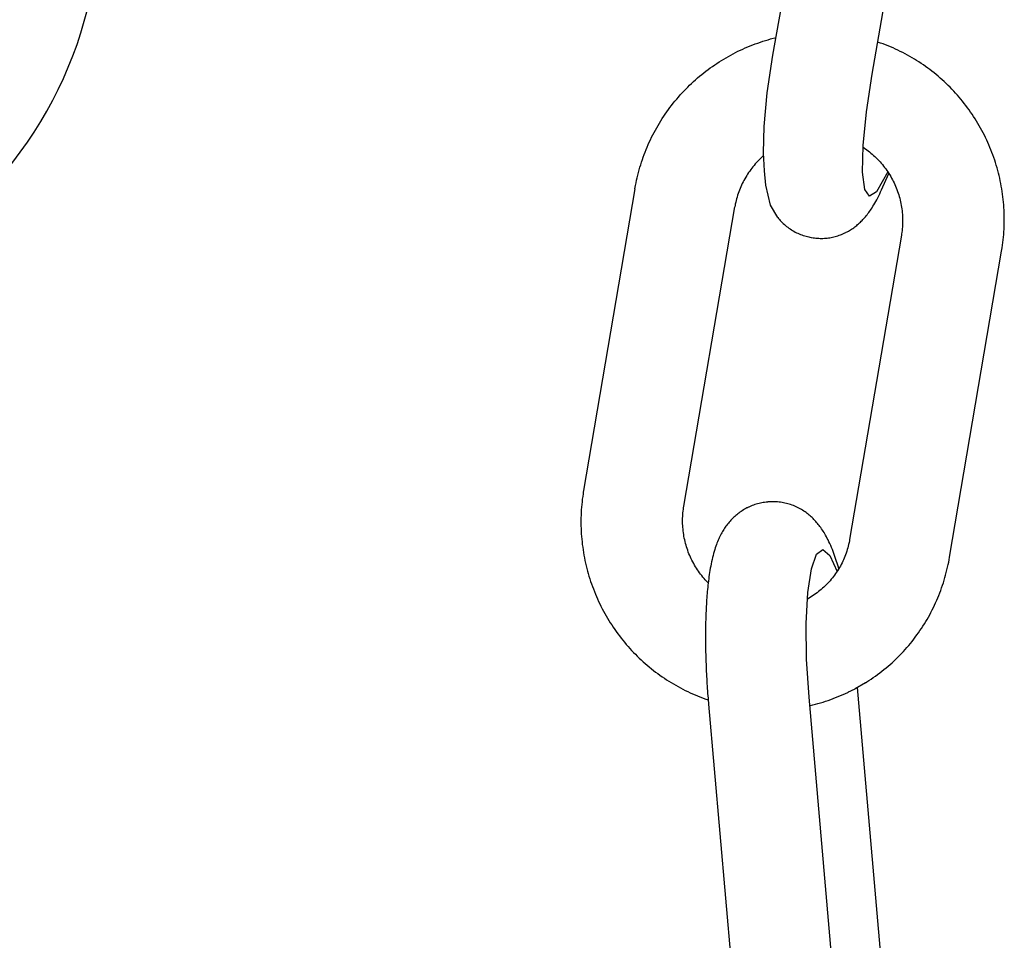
# Model space of a CAD drawing. Extents: x -169 to 6736, y -208 to 3022.
# Tile 172 of 256: x 1709.04 to 1710.18, y 417.45 to 418.51. Entities that reach past the tile are written whole.
import ezdxf

# ---------------------------------------------------------------- set-up
doc = ezdxf.new("R2010")
doc.units = 0
doc.header["$MEASUREMENT"] = 0
doc.layers.add('SPILL-BUCKET', color=1, linetype='CONTINUOUS')

msp = doc.modelspace()

# ---------------------------------------------------------------- linework, layer by layer
at = {"layer": 'SPILL-BUCKET', "color": 1, "linetype": 'Continuous'}
for p, q in [((1709.91452, 418.4714), (1709.97567, 418.82348)), ((1710.02937, 418.44929), (1710.09053, 418.80138)), ((1709.90588, 418.48846), (1709.90887, 418.48935)), ((1709.90887, 418.48935), (1709.91187, 418.4902)), ((1709.91187, 418.4902), (1709.91807, 418.49184)), ((1709.8768, 418.47723), (1709.87964, 418.47854)), ((1709.87964, 418.47854), (1709.88249, 418.47981)), ((1709.88249, 418.47981), (1709.88536, 418.48104)), ((1709.88536, 418.48104), (1709.88824, 418.48222)), ((1709.88824, 418.48222), (1709.89115, 418.48337)), ((1709.89115, 418.48337), (1709.89407, 418.48447)), ((1709.89407, 418.48447), (1709.897, 418.48553)), ((1709.897, 418.48553), (1709.89995, 418.48655)), ((1709.89995, 418.48655), (1709.90291, 418.48753)), ((1709.90291, 418.48753), (1709.90588, 418.48846)), ((1710.03932, 418.48551), (1710.03587, 418.48669)), ((1710.04223, 418.48445), (1710.03932, 418.48551)), ((1710.04512, 418.48335), (1710.04223, 418.48445)), ((1710.04799, 418.4822), (1710.04512, 418.48335)), ((1710.05085, 418.48102), (1710.04799, 418.4822)), ((1710.05369, 418.47979), (1710.05085, 418.48102)), ((1710.05652, 418.47852), (1710.05369, 418.47979)), ((1710.05933, 418.47721), (1710.05652, 418.47852)), ((1709.85485, 418.46531), (1709.85752, 418.46693)), ((1709.85752, 418.46693), (1709.86021, 418.46852)), ((1709.86021, 418.46852), (1709.86293, 418.47007)), ((1709.86293, 418.47007), (1709.86566, 418.47158)), ((1709.86566, 418.47158), (1709.86841, 418.47305)), ((1709.86841, 418.47305), (1709.87119, 418.47449)), ((1709.87119, 418.47449), (1709.87399, 418.47588)), ((1709.87399, 418.47588), (1709.8768, 418.47723)), ((1709.90796, 418.42773), (1709.91452, 418.4714)), ((1710.06211, 418.47586), (1710.05933, 418.47721)), ((1710.06488, 418.47446), (1710.06211, 418.47586)), ((1710.06763, 418.47303), (1710.06488, 418.47446)), ((1710.07036, 418.47156), (1710.06763, 418.47303)), ((1710.07307, 418.47004), (1710.07036, 418.47156)), ((1710.07575, 418.46849), (1710.07307, 418.47004)), ((1710.07841, 418.4669), (1710.07575, 418.46849)), ((1710.08105, 418.46527), (1710.07841, 418.4669)), ((1709.83936, 418.45476), (1709.84187, 418.45661)), ((1709.84187, 418.45661), (1709.84442, 418.45842)), ((1709.84442, 418.45842), (1709.84699, 418.4602)), ((1709.84699, 418.4602), (1709.84959, 418.46194)), ((1709.84959, 418.46194), (1709.85221, 418.46364)), ((1709.85221, 418.46364), (1709.85485, 418.46531)), ((1710.08367, 418.4636), (1710.08105, 418.46527)), ((1710.08626, 418.4619), (1710.08367, 418.4636)), ((1710.08883, 418.46015), (1710.08626, 418.4619)), ((1710.09137, 418.45837), (1710.08883, 418.46015)), ((1710.09389, 418.45655), (1710.09137, 418.45837)), ((1710.09639, 418.45469), (1710.09389, 418.45655)), ((1709.82481, 418.44292), (1709.82716, 418.44498)), ((1709.82716, 418.44498), (1709.82955, 418.447)), ((1709.82955, 418.447), (1709.83196, 418.44899)), ((1709.83196, 418.44899), (1709.83439, 418.45095)), ((1709.83439, 418.45095), (1709.83686, 418.45287)), ((1709.83686, 418.45287), (1709.83936, 418.45476)), ((1710.02282, 418.40563), (1710.02937, 418.44929)), ((1710.09885, 418.45281), (1710.09639, 418.45469)), ((1710.10129, 418.45088), (1710.09885, 418.45281)), ((1710.1037, 418.44891), (1710.10129, 418.45088)), ((1710.10608, 418.44692), (1710.1037, 418.44891)), ((1710.10844, 418.44489), (1710.10608, 418.44692)), ((1710.11076, 418.44282), (1710.10844, 418.44489)), ((1709.81133, 418.42987), (1709.8135, 418.43213)), ((1709.8135, 418.43213), (1709.8157, 418.43435)), ((1709.8157, 418.43435), (1709.81793, 418.43654)), ((1709.81793, 418.43654), (1709.82019, 418.4387)), ((1709.82019, 418.4387), (1709.82249, 418.44082)), ((1709.82249, 418.44082), (1709.82481, 418.44292)), ((1710.11306, 418.44072), (1710.11076, 418.44282)), ((1710.11533, 418.43858), (1710.11306, 418.44072)), ((1710.11756, 418.43642), (1710.11533, 418.43858)), ((1710.11976, 418.43422), (1710.11756, 418.43642)), ((1710.12194, 418.43199), (1710.11976, 418.43422)), ((1710.12408, 418.42973), (1710.12194, 418.43199)), ((1709.80099, 418.41815), (1709.80299, 418.42056)), ((1709.80299, 418.42056), (1709.80503, 418.42293)), ((1709.80503, 418.42293), (1709.8071, 418.42528)), ((1709.8071, 418.42528), (1709.8092, 418.42759)), ((1709.8092, 418.42759), (1709.81133, 418.42987)), ((1709.90421, 418.38886), (1709.90796, 418.42773)), ((1710.12619, 418.42744), (1710.12408, 418.42973)), ((1710.12826, 418.42511), (1710.12619, 418.42744)), ((1710.1303, 418.42276), (1710.12826, 418.42511)), ((1710.13231, 418.42037), (1710.1303, 418.42276)), ((1709.79333, 418.40827), (1709.79519, 418.41078)), ((1709.79519, 418.41078), (1709.79709, 418.41327)), ((1709.79709, 418.41327), (1709.79902, 418.41572)), ((1709.79902, 418.41572), (1709.80099, 418.41815)), ((1710.13429, 418.41796), (1710.13231, 418.42037)), ((1710.13623, 418.41552), (1710.13429, 418.41796)), ((1710.13813, 418.41305), (1710.13623, 418.41552)), ((1710.14, 418.41056), (1710.13813, 418.41305)), ((1710.14184, 418.40803), (1710.14, 418.41056)), ((1709.78458, 418.39533), (1709.78626, 418.39797)), ((1709.78626, 418.39797), (1709.78797, 418.40058)), ((1709.78797, 418.40058), (1709.78972, 418.40317)), ((1709.78972, 418.40317), (1709.79151, 418.40573)), ((1709.79151, 418.40573), (1709.79333, 418.40827)), ((1710.01907, 418.36675), (1710.02282, 418.40563)), ((1710.14364, 418.40548), (1710.14184, 418.40803)), ((1710.1454, 418.40291), (1710.14364, 418.40548)), ((1710.14712, 418.40031), (1710.1454, 418.40291)), ((1710.14881, 418.39768), (1710.14712, 418.40031)), ((1709.77826, 418.38455), (1709.77978, 418.38728)), ((1709.77978, 418.38728), (1709.78134, 418.38998)), ((1709.78134, 418.38998), (1709.78294, 418.39267)), ((1709.78294, 418.39267), (1709.78458, 418.39533)), ((1709.90357, 418.35803), (1709.90421, 418.38886)), ((1710.15046, 418.39503), (1710.14881, 418.39768)), ((1710.15207, 418.39236), (1710.15046, 418.39503)), ((1710.15364, 418.38966), (1710.15207, 418.39236)), ((1710.15518, 418.38694), (1710.15364, 418.38966)), ((1710.15668, 418.3842), (1710.15518, 418.38694)), ((1709.77257, 418.37344), (1709.77394, 418.37625)), ((1709.77394, 418.37625), (1709.77534, 418.37903)), ((1709.77534, 418.37903), (1709.77678, 418.3818)), ((1709.77678, 418.3818), (1709.77826, 418.38455)), ((1710.15813, 418.38143), (1710.15668, 418.3842)), ((1710.15955, 418.37865), (1710.15813, 418.38143)), ((1710.16093, 418.37585), (1710.15955, 418.37865)), ((1710.16227, 418.37302), (1710.16093, 418.37585)), ((1709.76753, 418.36202), (1709.76873, 418.3649)), ((1709.76873, 418.3649), (1709.76997, 418.36777)), ((1709.76997, 418.36777), (1709.77125, 418.37061)), ((1709.77125, 418.37061), (1709.77257, 418.37344)), ((1710.01843, 418.33592), (1710.01907, 418.36675)), ((1710.01903, 418.36488), (1710.02474, 418.3606)), ((1710.16356, 418.37018), (1710.16227, 418.37302)), ((1710.16482, 418.36732), (1710.16356, 418.37018)), ((1710.16603, 418.36444), (1710.16482, 418.36732)), ((1710.16721, 418.36154), (1710.16603, 418.36444)), ((1709.76316, 418.35034), (1709.76419, 418.35329)), ((1709.76419, 418.35329), (1709.76526, 418.35621)), ((1709.76526, 418.35621), (1709.76637, 418.35913)), ((1709.76637, 418.35913), (1709.76753, 418.36202)), ((1709.9014, 418.35285), (1709.89987, 418.3514)), ((1709.90296, 418.35427), (1709.9014, 418.35285)), ((1709.90372, 418.35493), (1709.90296, 418.35427)), ((1709.90455, 418.33743), (1709.90357, 418.35803)), ((1710.02474, 418.3606), (1710.0264, 418.3593)), ((1710.0264, 418.3593), (1710.02802, 418.35797)), ((1710.02802, 418.35797), (1710.02962, 418.35661)), ((1710.02962, 418.35661), (1710.03119, 418.35522)), ((1710.03119, 418.35522), (1710.03274, 418.35379)), ((1710.03274, 418.35379), (1710.03425, 418.35233)), ((1710.03425, 418.35233), (1710.03573, 418.35084)), ((1710.16834, 418.35863), (1710.16721, 418.36154)), ((1710.16943, 418.3557), (1710.16834, 418.35863)), ((1710.17048, 418.35276), (1710.16943, 418.3557)), ((1710.17149, 418.3498), (1710.17048, 418.35276)), ((1709.75946, 418.33844), (1709.76032, 418.34144)), ((1709.76032, 418.34144), (1709.76122, 418.34442)), ((1709.76122, 418.34442), (1709.76217, 418.34739)), ((1709.76217, 418.34739), (1709.76316, 418.35034)), ((1709.89136, 418.34206), (1709.89005, 418.34041)), ((1709.89269, 418.34369), (1709.89136, 418.34206)), ((1709.89407, 418.34529), (1709.89269, 418.34369)), ((1709.89547, 418.34686), (1709.89407, 418.34529)), ((1709.89691, 418.3484), (1709.89547, 418.34686)), ((1709.89837, 418.34992), (1709.89691, 418.3484)), ((1709.89987, 418.3514), (1709.89837, 418.34992)), ((1710.03573, 418.35084), (1710.03718, 418.34932)), ((1710.03718, 418.34932), (1710.0386, 418.34776)), ((1710.0386, 418.34776), (1710.03999, 418.34618)), ((1710.03999, 418.34618), (1710.04135, 418.34457)), ((1710.04135, 418.34457), (1710.04267, 418.34293)), ((1710.04267, 418.34293), (1710.04396, 418.34127)), ((1710.04396, 418.34127), (1710.04522, 418.33958)), ((1710.17245, 418.34682), (1710.17149, 418.3498)), ((1710.17338, 418.34383), (1710.17245, 418.34682)), ((1710.17426, 418.34083), (1710.17338, 418.34383)), ((1710.17509, 418.33782), (1710.17426, 418.34083)), ((1709.75645, 418.32636), (1709.75714, 418.32939)), ((1709.75714, 418.32939), (1709.75787, 418.33242)), ((1709.75787, 418.33242), (1709.75864, 418.33544)), ((1709.75864, 418.33544), (1709.75946, 418.33844)), ((1709.88297, 418.32996), (1709.88192, 418.32814)), ((1709.88406, 418.33176), (1709.88297, 418.32996)), ((1709.88519, 418.33354), (1709.88406, 418.33176)), ((1709.88635, 418.33529), (1709.88519, 418.33354)), ((1709.88755, 418.33702), (1709.88635, 418.33529)), ((1709.88878, 418.33873), (1709.88755, 418.33702)), ((1709.89005, 418.34041), (1709.88878, 418.33873)), ((1709.90634, 418.32055), (1709.90455, 418.33743)), ((1710.02097, 418.31572), (1710.01843, 418.33592)), ((1710.04749, 418.33632), (1710.03446, 418.31293)), ((1710.0404, 418.31522), (1710.04881, 418.33429)), ((1710.04522, 418.33958), (1710.04644, 418.33786)), ((1710.04644, 418.33786), (1710.04762, 418.33612)), ((1710.04762, 418.33612), (1710.04877, 418.33435)), ((1710.04877, 418.33435), (1710.04988, 418.33256)), ((1710.04988, 418.33256), (1710.05096, 418.33075)), ((1710.05096, 418.33075), (1710.052, 418.32892)), ((1710.17589, 418.3348), (1710.17509, 418.33782)), ((1710.17664, 418.33176), (1710.17589, 418.3348)), ((1710.17734, 418.32871), (1710.17664, 418.33176)), ((1709.75454, 418.3165), (1709.75487, 418.31838)), ((1709.75487, 418.31838), (1709.75522, 418.32026)), ((1709.75522, 418.32026), (1709.75581, 418.32331)), ((1709.75581, 418.32331), (1709.75645, 418.32636)), ((1709.87724, 418.31875), (1709.87642, 418.31681)), ((1709.87809, 418.32066), (1709.87724, 418.31875)), ((1709.87899, 418.32256), (1709.87809, 418.32066)), ((1709.87993, 418.32444), (1709.87899, 418.32256)), ((1709.8809, 418.3263), (1709.87993, 418.32444)), ((1709.88192, 418.32814), (1709.8809, 418.3263)), ((1709.9118, 418.29734), (1709.90634, 418.32055)), ((1710.052, 418.32892), (1710.053, 418.32706)), ((1710.053, 418.32706), (1710.05396, 418.32519)), ((1710.05396, 418.32519), (1710.05489, 418.32329)), ((1710.05489, 418.32329), (1710.05577, 418.32138)), ((1710.05577, 418.32138), (1710.05662, 418.31945)), ((1710.05662, 418.31945), (1710.05742, 418.3175)), ((1710.17801, 418.32566), (1710.17734, 418.32871)), ((1710.17863, 418.32259), (1710.17801, 418.32566)), ((1710.1792, 418.31952), (1710.17863, 418.32259)), ((1710.17973, 418.31644), (1710.1792, 418.31952)), ((1709.75454, 418.3165), (1709.69505, 417.96676)), ((1709.87294, 418.30693), (1709.87237, 418.30492)), ((1709.87355, 418.30893), (1709.87294, 418.30693)), ((1709.87421, 418.31092), (1709.87355, 418.30893)), ((1709.87491, 418.3129), (1709.87421, 418.31092)), ((1709.87564, 418.31486), (1709.87491, 418.3129)), ((1709.87642, 418.31681), (1709.87564, 418.31486)), ((1710.02647, 418.30783), (1710.02097, 418.31572)), ((1710.03446, 418.31293), (1710.02647, 418.30783)), ((1710.03592, 418.30595), (1710.03709, 418.30826)), ((1710.03709, 418.30826), (1710.03824, 418.3106)), ((1710.03824, 418.3106), (1710.03933, 418.31289)), ((1710.03933, 418.31289), (1710.0404, 418.31522)), ((1710.05742, 418.3175), (1710.05819, 418.31554)), ((1710.05819, 418.31554), (1710.05891, 418.31356)), ((1710.05891, 418.31356), (1710.05959, 418.31157)), ((1710.05959, 418.31157), (1710.06024, 418.30956)), ((1710.06024, 418.30956), (1710.06084, 418.30755)), ((1710.06084, 418.30755), (1710.0614, 418.30552)), ((1710.18022, 418.31335), (1710.17973, 418.31644)), ((1710.18066, 418.31026), (1710.18022, 418.31335)), ((1710.18106, 418.30715), (1710.18066, 418.31026)), ((1710.18142, 418.30405), (1710.18106, 418.30715)), ((1709.81125, 417.94839), (1709.87029, 418.29549)), ((1709.87058, 418.29712), (1709.87028, 418.29541)), ((1709.87092, 418.29882), (1709.87058, 418.29712)), ((1709.87136, 418.30086), (1709.87092, 418.29882)), ((1709.87184, 418.30289), (1709.87136, 418.30086)), ((1709.87237, 418.30492), (1709.87184, 418.30289)), ((1709.92004, 418.28331), (1709.9118, 418.29734)), ((1710.0294, 418.29456), (1710.03044, 418.29621)), ((1710.03044, 418.29621), (1710.03145, 418.29788)), ((1710.03145, 418.29788), (1710.03255, 418.29976)), ((1710.03255, 418.29976), (1710.03363, 418.30165)), ((1710.03363, 418.30165), (1710.03479, 418.30379)), ((1710.03479, 418.30379), (1710.03592, 418.30595)), ((1710.0614, 418.30552), (1710.06192, 418.30348)), ((1710.06192, 418.30348), (1710.06239, 418.30143)), ((1710.06239, 418.30143), (1710.06283, 418.29937)), ((1710.06283, 418.29937), (1710.06322, 418.2973)), ((1710.06322, 418.2973), (1710.06356, 418.29523)), ((1710.06356, 418.29523), (1710.06387, 418.29315)), ((1710.18173, 418.30094), (1710.18142, 418.30405)), ((1710.18199, 418.29782), (1710.18173, 418.30094)), ((1710.18222, 418.2947), (1710.18199, 418.29782)), ((1710.02081, 418.28302), (1710.02175, 418.28412)), ((1710.02175, 418.28412), (1710.02271, 418.28528)), ((1710.02271, 418.28528), (1710.02364, 418.28644)), ((1710.02364, 418.28644), (1710.0246, 418.28768)), ((1710.0246, 418.28768), (1710.02553, 418.28892)), ((1710.02553, 418.28892), (1710.0265, 418.29026)), ((1710.0265, 418.29026), (1710.02744, 418.2916)), ((1710.02744, 418.2916), (1710.02844, 418.29308)), ((1710.02844, 418.29308), (1710.0294, 418.29456)), ((1710.06387, 418.29315), (1710.06413, 418.29107)), ((1710.06413, 418.29107), (1710.06435, 418.28898)), ((1710.06435, 418.28898), (1710.06453, 418.28689)), ((1710.06453, 418.28689), (1710.06466, 418.28479)), ((1710.06466, 418.28479), (1710.06475, 418.2827)), ((1710.18239, 418.29158), (1710.18222, 418.2947)), ((1710.18253, 418.28846), (1710.18239, 418.29158)), ((1710.18261, 418.28533), (1710.18253, 418.28846)), ((1710.18266, 418.28221), (1710.18261, 418.28533)), ((1709.92004, 418.28331), (1709.921, 418.28213)), ((1709.921, 418.28213), (1709.92196, 418.28099)), ((1709.92196, 418.28099), (1709.92296, 418.27987)), ((1709.92296, 418.27987), (1709.9241, 418.27865)), ((1709.9241, 418.27865), (1709.92528, 418.27745)), ((1709.92528, 418.27745), (1709.9265, 418.27627)), ((1709.9265, 418.27627), (1709.92775, 418.27512)), ((1709.92775, 418.27512), (1709.92903, 418.27401)), ((1709.92903, 418.27401), (1709.93035, 418.27293)), ((1709.93035, 418.27293), (1709.9317, 418.27188)), ((1710.00816, 418.27144), (1710.00932, 418.27229)), ((1710.00932, 418.27229), (1710.01047, 418.27317)), ((1710.01047, 418.27317), (1710.01158, 418.27407)), ((1710.01158, 418.27407), (1710.01268, 418.27498)), ((1710.01268, 418.27498), (1710.01375, 418.27591)), ((1710.01375, 418.27591), (1710.01482, 418.27687)), ((1710.01482, 418.27687), (1710.01585, 418.27783)), ((1710.01585, 418.27783), (1710.01687, 418.27883)), ((1710.01687, 418.27883), (1710.01787, 418.27983)), ((1710.01787, 418.27983), (1710.01886, 418.28088)), ((1710.01886, 418.28088), (1710.01983, 418.28192)), ((1710.01983, 418.28192), (1710.02081, 418.28302)), ((1710.06455, 418.27223), (1710.06438, 418.27014)), ((1710.06467, 418.27432), (1710.06455, 418.27223)), ((1710.06476, 418.27641), (1710.06467, 418.27432)), ((1710.06475, 418.2827), (1710.0648, 418.2806)), ((1710.0648, 418.2785), (1710.06476, 418.27641)), ((1710.0648, 418.2806), (1710.0648, 418.2785)), ((1710.18238, 418.26972), (1710.18252, 418.27284)), ((1710.18252, 418.27284), (1710.18261, 418.27596)), ((1710.18261, 418.27596), (1710.18265, 418.27908)), ((1710.18265, 418.27908), (1710.18266, 418.28221)), ((1709.9317, 418.27188), (1709.93308, 418.27087)), ((1709.93308, 418.27087), (1709.93448, 418.2699)), ((1709.93448, 418.2699), (1709.93591, 418.26896)), ((1709.93591, 418.26896), (1709.93736, 418.26806)), ((1709.93736, 418.26806), (1709.93884, 418.26721)), ((1709.93884, 418.26721), (1709.94034, 418.26639)), ((1709.94034, 418.26639), (1709.94186, 418.26562)), ((1709.94186, 418.26562), (1709.9434, 418.26489)), ((1709.9434, 418.26489), (1709.94496, 418.26421)), ((1709.94496, 418.26421), (1709.94653, 418.26357)), ((1709.94653, 418.26357), (1709.94812, 418.26297)), ((1709.94812, 418.26297), (1709.94971, 418.26242)), ((1709.94971, 418.26242), (1709.95132, 418.26191)), ((1709.95132, 418.26191), (1709.95294, 418.26145)), ((1709.95294, 418.26145), (1709.95457, 418.26104)), ((1709.95457, 418.26104), (1709.95598, 418.26072)), ((1709.98366, 418.26045), (1709.98521, 418.2608)), ((1709.98521, 418.2608), (1709.98675, 418.2612)), ((1709.98675, 418.2612), (1709.98827, 418.26163)), ((1709.98827, 418.26163), (1709.98977, 418.26209)), ((1709.98977, 418.26209), (1709.99125, 418.2626)), ((1709.99125, 418.2626), (1709.99271, 418.26313)), ((1709.99271, 418.26313), (1709.99415, 418.2637)), ((1709.99415, 418.2637), (1709.99557, 418.2643)), ((1709.99557, 418.2643), (1709.99697, 418.26493)), ((1709.99697, 418.26493), (1709.99791, 418.26537)), ((1709.99791, 418.26537), (1709.99885, 418.26583)), ((1709.99885, 418.26583), (1709.99927, 418.26605)), ((1709.99927, 418.26605), (1710.00062, 418.26675)), ((1710.00062, 418.26675), (1710.00195, 418.26748)), ((1710.00195, 418.26748), (1710.00324, 418.26822)), ((1710.00324, 418.26822), (1710.0045, 418.26899)), ((1710.06338, 418.26257), (1710.00342, 417.91008)), ((1710.0045, 418.26899), (1710.00575, 418.26979)), ((1710.00575, 418.26979), (1710.00696, 418.2706)), ((1710.00696, 418.2706), (1710.00816, 418.27144)), ((1710.06366, 418.26428), (1710.06338, 418.26257)), ((1710.0639, 418.26599), (1710.06366, 418.26428)), ((1710.06416, 418.26806), (1710.0639, 418.26599)), ((1710.06438, 418.27014), (1710.06416, 418.26806)), ((1710.18171, 418.26037), (1710.18198, 418.26348)), ((1710.18198, 418.26348), (1710.1822, 418.2666)), ((1710.1822, 418.2666), (1710.18238, 418.26972)), ((1709.95598, 418.26072), (1709.9574, 418.26043)), ((1709.9574, 418.26042), (1709.95885, 418.26014)), ((1709.95885, 418.26015), (1709.95908, 418.2601)), ((1709.95908, 418.2601), (1709.9593, 418.26006)), ((1709.9593, 418.26006), (1709.96094, 418.25977)), ((1709.96094, 418.25977), (1709.96259, 418.25954)), ((1709.96259, 418.25954), (1709.96424, 418.25936)), ((1709.96424, 418.25936), (1709.96589, 418.25921)), ((1709.96589, 418.25921), (1709.96754, 418.2591)), ((1709.96754, 418.2591), (1709.96918, 418.25905)), ((1709.96918, 418.25905), (1709.97082, 418.25904)), ((1709.97082, 418.25904), (1709.97246, 418.25906)), ((1709.97246, 418.25906), (1709.97409, 418.25914)), ((1709.97409, 418.25914), (1709.97571, 418.25925)), ((1709.97571, 418.25925), (1709.97732, 418.25941)), ((1709.97732, 418.25941), (1709.97893, 418.25961)), ((1709.97893, 418.25961), (1709.98052, 418.25985)), ((1709.98052, 418.25985), (1709.9821, 418.26013)), ((1709.9821, 418.26013), (1709.98366, 418.26045)), ((1710.18019, 418.24798), (1710.18063, 418.25107)), ((1710.18063, 418.25107), (1710.18104, 418.25416)), ((1710.18104, 418.25416), (1710.18139, 418.25726)), ((1710.18139, 418.25726), (1710.18171, 418.26037)), ((1710.11921, 417.88927), (1710.17958, 418.2442)), ((1710.17958, 418.2442), (1710.17989, 418.24609)), ((1710.17989, 418.24609), (1710.18019, 418.24798)), ((1709.69474, 417.96487), (1709.69445, 417.96299)), ((1709.69505, 417.96676), (1709.69474, 417.96487)), ((1709.69324, 417.95373), (1709.69293, 417.95063)), ((1709.6936, 417.95682), (1709.69324, 417.95373)), ((1709.694, 417.95991), (1709.6936, 417.95682)), ((1709.69445, 417.96299), (1709.694, 417.95991)), ((1709.90327, 417.95274), (1709.90162, 417.95245)), ((1709.90492, 417.95299), (1709.90327, 417.95274)), ((1709.90659, 417.9532), (1709.90492, 417.95299)), ((1709.90827, 417.95336), (1709.90659, 417.9532)), ((1709.90852, 417.95337), (1709.90827, 417.95336)), ((1709.90877, 417.95338), (1709.90852, 417.95337)), ((1709.91024, 417.95351), (1709.90877, 417.9534)), ((1709.91168, 417.95359), (1709.91024, 417.95349)), ((1709.91311, 417.95365), (1709.91168, 417.95359)), ((1709.91481, 417.95368), (1709.91311, 417.95365)), ((1709.91651, 417.95366), (1709.91481, 417.95368)), ((1709.91821, 417.95359), (1709.91651, 417.95366)), ((1709.91991, 417.95348), (1709.91821, 417.95359)), ((1709.92162, 417.95332), (1709.91991, 417.95348)), ((1709.92331, 417.95312), (1709.92162, 417.95332)), ((1709.92501, 417.95287), (1709.92331, 417.95312)), ((1709.9267, 417.95257), (1709.92501, 417.95287)), ((1709.69226, 417.94131), (1709.69213, 417.9382)), ((1709.69244, 417.94442), (1709.69226, 417.94131)), ((1709.69266, 417.94753), (1709.69244, 417.94442)), ((1709.69293, 417.95063), (1709.69266, 417.94753)), ((1709.81026, 417.94081), (1709.81047, 417.9429)), ((1709.81047, 417.9429), (1709.81073, 417.94497)), ((1709.81073, 417.94497), (1709.81098, 417.94668)), ((1709.81098, 417.94668), (1709.81125, 417.94839)), ((1709.87625, 417.94155), (1709.87498, 417.94063)), ((1709.87756, 417.94245), (1709.87625, 417.94155)), ((1709.87888, 417.94332), (1709.87756, 417.94245)), ((1709.88024, 417.94417), (1709.87888, 417.94332)), ((1709.88162, 417.94498), (1709.88024, 417.94417)), ((1709.88301, 417.94575), (1709.88162, 417.94498)), ((1709.88442, 417.94649), (1709.88301, 417.94575)), ((1709.88484, 417.9467), (1709.88442, 417.94649)), ((1709.88544, 417.947), (1709.88484, 417.9467)), ((1709.88603, 417.94729), (1709.88544, 417.947)), ((1709.88658, 417.94755), (1709.88603, 417.94729)), ((1709.889, 417.94863), (1709.88658, 417.94755)), ((1709.89051, 417.94924), (1709.889, 417.94863)), ((1709.89205, 417.94982), (1709.89051, 417.94924)), ((1709.8936, 417.95036), (1709.89205, 417.94982)), ((1709.89517, 417.95086), (1709.8936, 417.95036)), ((1709.89676, 417.95132), (1709.89517, 417.95086)), ((1709.89837, 417.95173), (1709.89676, 417.95132)), ((1709.89999, 417.95211), (1709.89837, 417.95173)), ((1709.90162, 417.95245), (1709.89999, 417.95211)), ((1709.92839, 417.95222), (1709.9267, 417.95257)), ((1709.93006, 417.95183), (1709.92839, 417.95222)), ((1709.93173, 417.9514), (1709.93006, 417.95183)), ((1709.93338, 417.95092), (1709.93173, 417.9514)), ((1709.93502, 417.95039), (1709.93338, 417.95092)), ((1709.93665, 417.94982), (1709.93502, 417.95039)), ((1709.93826, 417.94921), (1709.93665, 417.94982)), ((1709.93985, 417.94856), (1709.93826, 417.94921)), ((1709.94143, 417.94786), (1709.93985, 417.94856)), ((1709.94298, 417.94713), (1709.94143, 417.94786)), ((1709.94451, 417.94635), (1709.94298, 417.94713)), ((1709.94602, 417.94554), (1709.94451, 417.94635)), ((1709.94751, 417.94468), (1709.94602, 417.94554)), ((1709.94896, 417.9438), (1709.94751, 417.94468)), ((1709.9504, 417.94287), (1709.94896, 417.9438)), ((1709.95179, 417.94192), (1709.9504, 417.94287)), ((1709.95303, 417.94104), (1709.95179, 417.94192)), ((1709.69204, 417.93508), (1709.69199, 417.93197)), ((1709.69199, 417.93197), (1709.69199, 417.92885)), ((1709.69213, 417.9382), (1709.69204, 417.93508)), ((1709.80984, 417.93245), (1709.80988, 417.93455)), ((1709.80984, 417.93036), (1709.80984, 417.93245)), ((1709.80988, 417.92826), (1709.80984, 417.93036)), ((1709.80988, 417.93455), (1709.80996, 417.93664)), ((1709.80996, 417.93664), (1709.81009, 417.93873)), ((1709.81009, 417.93873), (1709.81026, 417.94081)), ((1709.8638, 417.9301), (1709.86284, 417.92895)), ((1709.8648, 417.93125), (1709.8638, 417.9301)), ((1709.86581, 417.93237), (1709.8648, 417.93125)), ((1709.86686, 417.93348), (1709.86581, 417.93237)), ((1709.86793, 417.93456), (1709.86686, 417.93348)), ((1709.86904, 417.93563), (1709.86793, 417.93456)), ((1709.87017, 417.93667), (1709.86904, 417.93563)), ((1709.87133, 417.9377), (1709.87017, 417.93667)), ((1709.87252, 417.9387), (1709.87133, 417.9377)), ((1709.87374, 417.93967), (1709.87252, 417.9387)), ((1709.87498, 417.94063), (1709.87374, 417.93967)), ((1709.95424, 417.94013), (1709.95303, 417.94104)), ((1709.95543, 417.9392), (1709.95424, 417.94013)), ((1709.95659, 417.93825), (1709.95543, 417.9392)), ((1709.95774, 417.93727), (1709.95659, 417.93825)), ((1709.95886, 417.93627), (1709.95774, 417.93727)), ((1709.95996, 417.93524), (1709.95886, 417.93627)), ((1709.96103, 417.93421), (1709.95996, 417.93524)), ((1709.96209, 417.93313), (1709.96103, 417.93421)), ((1709.96313, 417.93205), (1709.96209, 417.93313)), ((1709.96415, 417.93093), (1709.96313, 417.93205)), ((1709.96515, 417.9298), (1709.96415, 417.93093)), ((1709.69199, 417.92885), (1709.69204, 417.92573)), ((1709.69204, 417.92573), (1709.69213, 417.92261)), ((1709.69213, 417.92261), (1709.69226, 417.9195)), ((1709.69226, 417.9195), (1709.69244, 417.91638)), ((1709.80997, 417.92616), (1709.80988, 417.92826)), ((1709.81011, 417.92407), (1709.80997, 417.92616)), ((1709.81028, 417.92198), (1709.81011, 417.92407)), ((1709.8105, 417.91989), (1709.81028, 417.92198)), ((1709.81076, 417.91781), (1709.8105, 417.91989)), ((1709.85601, 417.91904), (1709.85525, 417.91769)), ((1709.85678, 417.92034), (1709.85601, 417.91904)), ((1709.85759, 417.92163), (1709.85678, 417.92034)), ((1709.8584, 417.92289), (1709.85759, 417.92163)), ((1709.85925, 417.92415), (1709.8584, 417.92289)), ((1709.8601, 417.92537), (1709.85925, 417.92415)), ((1709.86099, 417.92658), (1709.8601, 417.92537)), ((1709.8619, 417.92777), (1709.86099, 417.92658)), ((1709.86284, 417.92895), (1709.8619, 417.92777)), ((1709.96614, 417.92862), (1709.96515, 417.9298)), ((1709.96711, 417.92744), (1709.96614, 417.92862)), ((1709.96808, 417.9262), (1709.96711, 417.92744)), ((1709.96902, 417.92496), (1709.96808, 417.9262)), ((1709.96997, 417.92364), (1709.96902, 417.92496)), ((1709.97089, 417.92233), (1709.96997, 417.92364)), ((1709.97184, 417.92092), (1709.97089, 417.92233)), ((1709.97275, 417.91951), (1709.97184, 417.92092)), ((1709.9737, 417.91798), (1709.97275, 417.91951)), ((1709.69244, 417.91638), (1709.69266, 417.91327)), ((1709.69266, 417.91327), (1709.69293, 417.91016)), ((1709.69293, 417.91016), (1709.69325, 417.90706)), ((1709.69325, 417.90706), (1709.6936, 417.90396)), ((1709.81107, 417.91573), (1709.81076, 417.91781)), ((1709.81142, 417.91366), (1709.81107, 417.91573)), ((1709.81181, 417.91159), (1709.81142, 417.91366)), ((1709.81224, 417.90953), (1709.81181, 417.91159)), ((1709.81272, 417.90748), (1709.81224, 417.90953)), ((1709.81323, 417.90544), (1709.81272, 417.90748)), ((1709.85034, 417.90739), (1709.84966, 417.90568)), ((1709.851, 417.90897), (1709.85034, 417.90739)), ((1709.85169, 417.91056), (1709.851, 417.90897)), ((1709.85236, 417.91204), (1709.85169, 417.91056)), ((1709.85307, 417.91353), (1709.85236, 417.91204)), ((1709.85378, 417.91493), (1709.85307, 417.91353)), ((1709.85451, 417.91634), (1709.85378, 417.91493)), ((1709.85525, 417.91769), (1709.85451, 417.91634)), ((1709.97461, 417.91646), (1709.9737, 417.91798)), ((1709.97557, 417.91478), (1709.97461, 417.91646)), ((1709.9765, 417.91311), (1709.97557, 417.91478)), ((1709.97748, 417.91125), (1709.9765, 417.91311)), ((1709.97843, 417.90938), (1709.97748, 417.91125)), ((1709.97944, 417.90731), (1709.97843, 417.90938)), ((1709.98041, 417.90523), (1709.97944, 417.90731)), ((1710.00311, 417.90835), (1710.00271, 417.9063)), ((1710.00327, 417.90921), (1710.00311, 417.90835)), ((1710.00342, 417.91008), (1710.00327, 417.90921)), ((1709.6936, 417.90396), (1709.69401, 417.90086)), ((1709.69401, 417.90086), (1709.69445, 417.89777)), ((1709.69445, 417.89777), (1709.69494, 417.89469)), ((1709.81379, 417.90341), (1709.81323, 417.90544)), ((1709.8144, 417.90139), (1709.81379, 417.90341)), ((1709.81504, 417.89939), (1709.8144, 417.90139)), ((1709.81572, 417.8974), (1709.81504, 417.89939)), ((1709.81645, 417.89542), (1709.81572, 417.8974)), ((1709.84643, 417.89612), (1709.84578, 417.89384)), ((1709.84706, 417.89819), (1709.84643, 417.89612)), ((1709.84772, 417.90025), (1709.84706, 417.89819)), ((1709.84835, 417.90211), (1709.84772, 417.90025)), ((1709.84902, 417.90398), (1709.84835, 417.90211)), ((1709.84966, 417.90568), (1709.84902, 417.90398)), ((1709.96494, 417.89305), (1709.97226, 417.89834)), ((1709.97226, 417.89834), (1709.98042, 417.89141)), ((1709.98145, 417.90287), (1709.98041, 417.90523)), ((1709.98247, 417.90049), (1709.98145, 417.90287)), ((1709.98341, 417.89819), (1709.98247, 417.90049)), ((1709.98432, 417.89585), (1709.98341, 417.89819)), ((1709.98517, 417.89359), (1709.98432, 417.89585)), ((1710.00003, 417.89623), (1709.99937, 417.89426)), ((1710.00065, 417.89822), (1710.00003, 417.89623)), ((1710.00123, 417.90022), (1710.00065, 417.89822)), ((1710.00176, 417.90224), (1710.00123, 417.90022)), ((1710.00225, 417.90426), (1710.00176, 417.90224)), ((1710.00271, 417.9063), (1710.00225, 417.90426)), ((1709.69494, 417.89469), (1709.69547, 417.89161)), ((1709.69547, 417.89161), (1709.69605, 417.88854)), ((1709.69605, 417.88854), (1709.69667, 417.88548)), ((1709.69667, 417.88548), (1709.69734, 417.88243)), ((1709.81721, 417.89346), (1709.81645, 417.89542)), ((1709.81802, 417.89151), (1709.81721, 417.89346)), ((1709.81886, 417.88958), (1709.81802, 417.89151)), ((1709.81975, 417.88767), (1709.81886, 417.88958)), ((1709.82067, 417.88577), (1709.81975, 417.88767)), ((1709.82164, 417.8839), (1709.82067, 417.88577)), ((1709.84396, 417.8866), (1709.8434, 417.88408)), ((1709.84455, 417.88909), (1709.84396, 417.8866)), ((1709.84516, 417.89155), (1709.84455, 417.88909)), ((1709.84578, 417.89384), (1709.84516, 417.89155)), ((1709.95903, 417.87598), (1709.96494, 417.89305)), ((1709.98042, 417.89141), (1709.98879, 417.87281)), ((1709.986, 417.89129), (1709.98517, 417.89359)), ((1709.98679, 417.88905), (1709.986, 417.89129)), ((1709.98756, 417.88678), (1709.98679, 417.88905)), ((1709.98829, 417.88455), (1709.98756, 417.88678)), ((1709.989, 417.88229), (1709.98829, 417.88455)), ((1709.99546, 417.88464), (1709.99456, 417.88277)), ((1709.99632, 417.88653), (1709.99546, 417.88464)), ((1709.99715, 417.88843), (1709.99632, 417.88653)), ((1709.99793, 417.89036), (1709.99715, 417.88843)), ((1709.99867, 417.8923), (1709.99793, 417.89036)), ((1709.99937, 417.89426), (1709.99867, 417.8923)), ((1710.1182, 417.88379), (1710.11872, 417.88652)), ((1710.11872, 417.88652), (1710.11921, 417.88927)), ((1709.69734, 417.88243), (1709.69805, 417.87938)), ((1709.69805, 417.87938), (1709.6988, 417.87635)), ((1709.6988, 417.87635), (1709.6996, 417.87333)), ((1709.6996, 417.87333), (1709.70044, 417.87032)), ((1709.82264, 417.88204), (1709.82164, 417.8839)), ((1709.82367, 417.88021), (1709.82264, 417.88204)), ((1709.82475, 417.8784), (1709.82367, 417.88021)), ((1709.82586, 417.87661), (1709.82475, 417.8784)), ((1709.82701, 417.87484), (1709.82586, 417.87661)), ((1709.8282, 417.8731), (1709.82701, 417.87484)), ((1709.82942, 417.87138), (1709.8282, 417.8731)), ((1709.8415, 417.87406), (1709.84109, 417.87158)), ((1709.84192, 417.87651), (1709.8415, 417.87406)), ((1709.84238, 417.87903), (1709.84192, 417.87651)), ((1709.84287, 417.88153), (1709.84238, 417.87903)), ((1709.8434, 417.88408), (1709.84287, 417.88153)), ((1709.95498, 417.84842), (1709.95903, 417.87598)), ((1709.98946, 417.87375), (1709.98833, 417.87202)), ((1709.98969, 417.88006), (1709.989, 417.88229)), ((1709.99056, 417.87551), (1709.98946, 417.87375)), ((1709.99037, 417.87779), (1709.98969, 417.88006)), ((1709.99087, 417.87608), (1709.99037, 417.87779)), ((1709.99162, 417.87729), (1709.99056, 417.87551)), ((1709.99263, 417.8791), (1709.99162, 417.87729)), ((1709.99361, 417.88092), (1709.99263, 417.8791)), ((1709.99456, 417.88277), (1709.99361, 417.88092)), ((1710.11545, 417.87166), (1710.1162, 417.87468)), ((1710.1162, 417.87468), (1710.11691, 417.8777)), ((1710.11691, 417.8777), (1710.11758, 417.88074)), ((1710.11758, 417.88074), (1710.1182, 417.88379)), ((1709.70044, 417.87032), (1709.70132, 417.86732)), ((1709.70132, 417.86732), (1709.70225, 417.86433)), ((1709.70225, 417.86433), (1709.70322, 417.86136)), ((1709.83067, 417.86969), (1709.82942, 417.87138)), ((1709.83196, 417.86802), (1709.83067, 417.86969)), ((1709.83328, 417.86639), (1709.83196, 417.86802)), ((1709.83464, 417.86478), (1709.83328, 417.86639)), ((1709.83603, 417.86319), (1709.83464, 417.86478)), ((1709.83745, 417.86164), (1709.83603, 417.86319)), ((1709.8389, 417.86012), (1709.83745, 417.86164)), ((1709.83973, 417.86185), (1709.83945, 417.85945)), ((1709.84005, 417.86429), (1709.83973, 417.86185)), ((1709.84037, 417.8667), (1709.84005, 417.86429)), ((1709.84072, 417.86916), (1709.84037, 417.8667)), ((1709.84109, 417.87158), (1709.84072, 417.86916)), ((1709.98079, 417.86217), (1709.97942, 417.86063)), ((1709.98214, 417.86374), (1709.98079, 417.86217)), ((1709.98345, 417.86534), (1709.98214, 417.86374)), ((1709.98472, 417.86697), (1709.98345, 417.86534)), ((1709.98596, 417.86863), (1709.98472, 417.86697)), ((1709.98716, 417.87031), (1709.98596, 417.86863)), ((1709.98833, 417.87202), (1709.98716, 417.87031)), ((1710.11201, 417.85973), (1710.11293, 417.86269)), ((1710.11293, 417.86269), (1710.11381, 417.86567)), ((1710.11381, 417.86567), (1710.11465, 417.86866)), ((1710.11465, 417.86866), (1710.11545, 417.87166)), ((1709.70322, 417.86136), (1709.70423, 417.8584)), ((1709.70423, 417.8584), (1709.70528, 417.85546)), ((1709.70528, 417.85546), (1709.70637, 417.85253)), ((1709.70637, 417.85253), (1709.70751, 417.84962)), ((1709.83867, 417.85214), (1709.83844, 417.84971)), ((1709.83891, 417.85459), (1709.83867, 417.85214)), ((1709.83946, 417.85955), (1709.8389, 417.86012)), ((1709.83917, 417.85701), (1709.83891, 417.85459)), ((1709.83945, 417.85945), (1709.83917, 417.85701)), ((1709.96891, 417.85074), (1709.96729, 417.84946)), ((1709.9705, 417.85205), (1709.96891, 417.85074)), ((1709.97206, 417.8534), (1709.9705, 417.85205)), ((1709.97359, 417.85478), (1709.97206, 417.8534)), ((1709.9751, 417.8562), (1709.97359, 417.85478)), ((1709.97657, 417.85764), (1709.9751, 417.8562)), ((1709.97801, 417.85912), (1709.97657, 417.85764)), ((1709.97942, 417.86063), (1709.97801, 417.85912)), ((1710.10788, 417.84803), (1710.10898, 417.85093)), ((1710.10898, 417.85093), (1710.11003, 417.85385)), ((1710.11003, 417.85385), (1710.11104, 417.85678)), ((1710.11104, 417.85678), (1710.11201, 417.85973)), ((1709.70751, 417.84962), (1709.70869, 417.84672)), ((1709.70869, 417.84672), (1709.70991, 417.84384)), ((1709.70991, 417.84384), (1709.71117, 417.84098)), ((1709.71117, 417.84098), (1709.71247, 417.83814)), ((1709.83766, 417.83985), (1709.83749, 417.83734)), ((1709.83783, 417.84232), (1709.83766, 417.83985)), ((1709.83802, 417.8448), (1709.83783, 417.84232)), ((1709.83823, 417.84725), (1709.83802, 417.8448)), ((1709.83844, 417.84971), (1709.83823, 417.84725)), ((1709.95312, 417.81253), (1709.95498, 417.84842)), ((1709.96227, 417.84584), (1709.95459, 417.8408)), ((1709.96397, 417.84701), (1709.96227, 417.84584)), ((1709.96564, 417.84822), (1709.96397, 417.84701)), ((1709.96729, 417.84946), (1709.96564, 417.84822)), ((1710.1031, 417.83659), (1710.10436, 417.83942)), ((1710.10436, 417.83942), (1710.10557, 417.84227)), ((1710.10557, 417.84227), (1710.10675, 417.84514)), ((1710.10675, 417.84514), (1710.10788, 417.84803)), ((1709.71247, 417.83814), (1709.71381, 417.83532)), ((1709.71381, 417.83532), (1709.71519, 417.83251)), ((1709.71519, 417.83251), (1709.71661, 417.82972)), ((1709.71661, 417.82972), (1709.71807, 417.82696)), ((1709.83695, 417.82724), (1709.83684, 417.82469)), ((1709.83707, 417.82979), (1709.83695, 417.82724)), ((1709.8372, 417.83232), (1709.83707, 417.82979)), ((1709.83734, 417.83484), (1709.8372, 417.83232)), ((1709.83749, 417.83734), (1709.83734, 417.83484)), ((1710.09766, 417.82546), (1710.09908, 417.82821)), ((1710.09908, 417.82821), (1710.10046, 417.83098)), ((1710.10046, 417.83098), (1710.1018, 417.83378)), ((1710.1018, 417.83378), (1710.1031, 417.83659)), ((1709.71807, 417.82696), (1709.71957, 417.82421)), ((1709.71957, 417.82421), (1709.72111, 417.82149)), ((1709.72111, 417.82149), (1709.72269, 417.81879)), ((1709.72269, 417.81879), (1709.72431, 417.81612)), ((1709.72431, 417.81612), (1709.72596, 417.81347)), ((1709.83658, 417.81692), (1709.83651, 417.81431)), ((1709.83665, 417.81952), (1709.83658, 417.81692)), ((1709.83674, 417.82211), (1709.83665, 417.81952)), ((1709.83684, 417.82469), (1709.83674, 417.82211)), ((1710.09159, 417.81467), (1710.09317, 417.81734)), ((1710.09317, 417.81734), (1710.0947, 417.82002)), ((1710.0947, 417.82002), (1710.0962, 417.82273)), ((1710.0962, 417.82273), (1710.09766, 417.82546)), ((1709.72596, 417.81347), (1709.72766, 417.81083)), ((1709.72766, 417.81083), (1709.72939, 417.80823)), ((1709.72939, 417.80823), (1709.73115, 417.80565)), ((1709.73115, 417.80565), (1709.73295, 417.8031)), ((1709.83637, 417.80639), (1709.83634, 417.80373)), ((1709.8364, 417.80905), (1709.83637, 417.80639)), ((1709.83645, 417.81168), (1709.8364, 417.80905)), ((1709.83651, 417.81431), (1709.83645, 417.81168)), ((1709.95358, 417.77109), (1709.95312, 417.81253)), ((1710.08491, 417.80426), (1710.08664, 417.80683)), ((1710.08664, 417.80683), (1710.08833, 417.80942)), ((1710.08833, 417.80942), (1710.08998, 417.81203)), ((1710.08998, 417.81203), (1710.09159, 417.81467)), ((1709.73295, 417.8031), (1709.73479, 417.80057)), ((1709.73479, 417.80057), (1709.73667, 417.79807)), ((1709.73667, 417.79807), (1709.73858, 417.79559)), ((1709.73858, 417.79559), (1709.74053, 417.79315)), ((1709.74053, 417.79315), (1709.7425, 417.79073)), ((1709.83632, 417.80105), (1709.83631, 417.79837)), ((1709.83631, 417.79837), (1709.83631, 417.79566)), ((1709.83631, 417.79566), (1709.83632, 417.79296)), ((1709.83634, 417.80373), (1709.83632, 417.80105)), ((1709.83632, 417.79296), (1709.83634, 417.79023)), ((1710.07573, 417.79184), (1710.07764, 417.79427)), ((1710.07764, 417.79427), (1710.07951, 417.79673)), ((1710.07951, 417.79673), (1710.08135, 417.79921)), ((1710.08135, 417.79921), (1710.08315, 417.80172)), ((1710.08315, 417.80172), (1710.08491, 417.80426)), ((1709.7425, 417.79073), (1709.74452, 417.78834)), ((1709.74452, 417.78834), (1709.74657, 417.78599)), ((1709.74657, 417.78599), (1709.74865, 417.78365)), ((1709.74865, 417.78365), (1709.75076, 417.78136)), ((1709.83634, 417.79023), (1709.83637, 417.7875)), ((1709.83637, 417.7875), (1709.83641, 417.78476)), ((1709.83641, 417.78476), (1709.83646, 417.78201)), ((1709.83646, 417.78201), (1709.83652, 417.77925)), ((1710.06569, 417.78012), (1710.06776, 417.78241)), ((1710.06776, 417.78241), (1710.06981, 417.78472)), ((1710.06981, 417.78472), (1710.07182, 417.78706)), ((1710.07182, 417.78706), (1710.07379, 417.78943)), ((1710.07379, 417.78943), (1710.07573, 417.79184)), ((1709.75076, 417.78136), (1709.75291, 417.77909)), ((1709.75291, 417.77909), (1709.75509, 417.77685)), ((1709.75509, 417.77685), (1709.7573, 417.77464)), ((1709.7573, 417.77464), (1709.75954, 417.77247)), ((1709.75954, 417.77247), (1709.76181, 417.77033)), ((1709.76181, 417.77033), (1709.76411, 417.76822)), ((1709.83652, 417.77925), (1709.83658, 417.77648)), ((1709.83658, 417.77648), (1709.83666, 417.77371)), ((1709.83666, 417.77371), (1709.83674, 417.77093)), ((1709.83674, 417.77093), (1709.83684, 417.76813)), ((1709.95633, 417.7273), (1709.95358, 417.77109)), ((1710.05482, 417.76918), (1710.05706, 417.7713)), ((1710.05706, 417.7713), (1710.05926, 417.77346)), ((1710.05926, 417.77346), (1710.06144, 417.77565)), ((1710.06144, 417.77565), (1710.06358, 417.77787)), ((1710.06358, 417.77787), (1710.06569, 417.78012)), ((1709.76411, 417.76822), (1709.76645, 417.76615)), ((1709.76645, 417.76615), (1709.76881, 417.76411)), ((1709.76881, 417.76411), (1709.7712, 417.7621)), ((1709.7712, 417.7621), (1709.77361, 417.76013)), ((1709.77361, 417.76013), (1709.77606, 417.75819)), ((1709.83684, 417.76813), (1709.83694, 417.76534)), ((1709.83694, 417.76534), (1709.83705, 417.76253)), ((1709.83705, 417.76253), (1709.83717, 417.75972)), ((1709.83717, 417.75972), (1709.8373, 417.75691)), ((1710.04078, 417.75714), (1710.04319, 417.75906)), ((1710.04319, 417.75906), (1710.04557, 417.76101)), ((1710.04557, 417.76101), (1710.04793, 417.763)), ((1710.04793, 417.763), (1710.05026, 417.76503)), ((1710.05026, 417.76503), (1710.05255, 417.76709)), ((1710.05255, 417.76709), (1710.05482, 417.76918)), ((1709.77606, 417.75819), (1709.77853, 417.75629)), ((1709.77853, 417.75629), (1709.78103, 417.75443)), ((1709.78103, 417.75443), (1709.78356, 417.7526)), ((1709.78356, 417.7526), (1709.78611, 417.75081)), ((1709.78611, 417.75081), (1709.78868, 417.74905)), ((1709.78868, 417.74905), (1709.79128, 417.74734)), ((1709.79128, 417.74734), (1709.79391, 417.74566)), ((1709.8373, 417.75691), (1709.83744, 417.75409)), ((1709.83744, 417.75409), (1709.83758, 417.75127)), ((1709.83758, 417.75127), (1709.83774, 417.74845)), ((1709.83774, 417.74845), (1709.8379, 417.74562)), ((1710.02574, 417.74639), (1710.02831, 417.74809)), ((1710.02831, 417.74809), (1710.03086, 417.74982)), ((1710.03086, 417.74982), (1710.03338, 417.7516)), ((1710.03338, 417.7516), (1710.03587, 417.75341)), ((1710.03587, 417.75341), (1710.03834, 417.75526)), ((1710.03834, 417.75526), (1710.04078, 417.75714)), ((1709.79391, 417.74566), (1709.79655, 417.74402)), ((1709.79655, 417.74402), (1709.79922, 417.74242)), ((1709.79922, 417.74242), (1709.80192, 417.74086)), ((1709.80192, 417.74086), (1709.80463, 417.73933)), ((1709.80463, 417.73933), (1709.80737, 417.73785)), ((1709.80737, 417.73785), (1709.81012, 417.7364)), ((1709.81012, 417.7364), (1709.8129, 417.735)), ((1709.8379, 417.74562), (1709.83807, 417.74279)), ((1709.83807, 417.74279), (1709.83825, 417.73996)), ((1709.83825, 417.73996), (1709.83844, 417.73713)), ((1709.83844, 417.73713), (1709.83864, 417.73429)), ((1710.0071, 417.73557), (1710.00807, 417.73606)), ((1710.00807, 417.73606), (1710.00978, 417.73697)), ((1710.02176, 417.74386), (1710.00978, 417.73697)), ((1710.04239, 417.39674), (1710.01246, 417.73851)), ((1710.02176, 417.74386), (1710.02315, 417.74472)), ((1710.02315, 417.74472), (1710.02574, 417.74639)), ((1709.8129, 417.735), (1709.81569, 417.73363)), ((1709.81569, 417.73363), (1709.81851, 417.73231)), ((1709.81851, 417.73231), (1709.82134, 417.73103)), ((1709.82134, 417.73103), (1709.82419, 417.72979)), ((1709.82419, 417.72979), (1709.82706, 417.72859)), ((1709.82706, 417.72859), (1709.82994, 417.72743)), ((1709.82994, 417.72743), (1709.83284, 417.72632)), ((1709.83284, 417.72632), (1709.83575, 417.72524)), ((1709.83575, 417.72524), (1709.83943, 417.72396)), ((1709.83864, 417.73429), (1709.83885, 417.73146)), ((1709.83885, 417.73146), (1709.83906, 417.72863)), ((1709.83906, 417.72863), (1709.83929, 417.7258)), ((1709.83929, 417.7258), (1709.83952, 417.72297)), ((1709.98763, 417.36985), (1709.95633, 417.7273)), ((1709.98142, 417.72443), (1709.98431, 417.72549)), ((1709.98431, 417.72549), (1709.98719, 417.72659)), ((1709.98719, 417.72659), (1709.99005, 417.72773)), ((1709.99005, 417.72773), (1709.9929, 417.72891)), ((1709.9929, 417.72891), (1709.99572, 417.73013)), ((1709.99572, 417.73013), (1709.99854, 417.73139)), ((1709.99854, 417.73139), (1710.00132, 417.73271)), ((1710.00132, 417.73271), (1710.00182, 417.73295)), ((1710.00182, 417.73295), (1710.00232, 417.7332)), ((1710.00207, 417.73307), (1710.00232, 417.73319)), ((1710.00227, 417.73318), (1710.00469, 417.73435)), ((1710.00469, 417.73435), (1710.0071, 417.73557)), ((1709.83952, 417.72297), (1709.83969, 417.72099)), ((1709.83969, 417.72099), (1709.83986, 417.71901)), ((1709.83986, 417.71901), (1709.87138, 417.35908)), ((1709.95809, 417.71759), (1709.96076, 417.71823)), ((1709.96076, 417.71823), (1709.96375, 417.71898)), ((1709.96375, 417.71898), (1709.96673, 417.71979)), ((1709.96673, 417.71979), (1709.96969, 417.72063)), ((1709.96969, 417.72063), (1709.97264, 417.72151)), ((1709.97264, 417.72151), (1709.97558, 417.72244)), ((1709.97558, 417.72244), (1709.97851, 417.72341)), ((1709.97851, 417.72341), (1709.98142, 417.72443))]:
    msp.add_line(p, q, dxfattribs=at)
msp.add_arc((1708.65967, 418.63998), 0.47468, 315, 65, dxfattribs=at)

doc.saveas('drawing.dxf')
